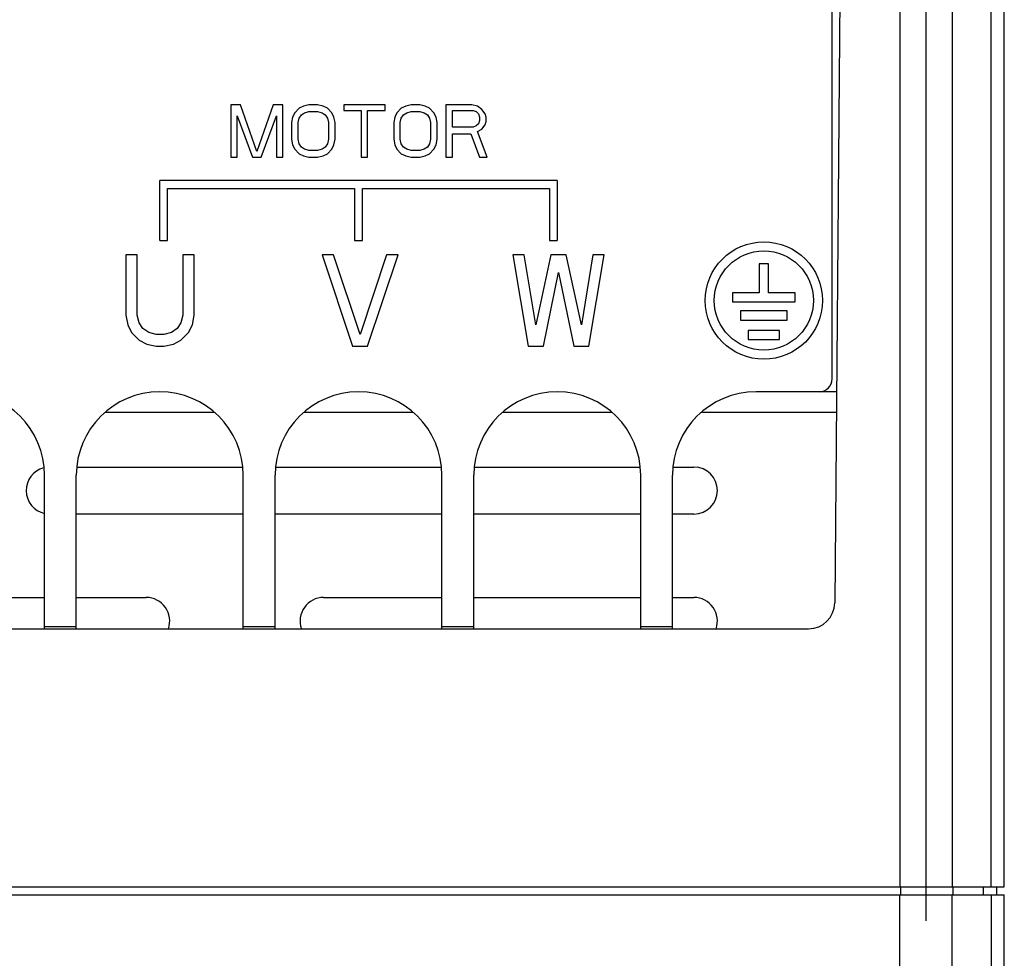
# Model space of a CAD drawing. Header units: millimetres. Extents: x 802 to 9345, y -804 to 1180.
# Tile 86 of 189: x 1781 to 1819, y -31 to 5. Entities that reach past the tile are written whole.
import ezdxf

# ---------------------------------------------------------------- set-up
doc = ezdxf.new("R2010")
doc.units = ezdxf.units.MM
doc.header["$LTSCALE"] = 30.734
doc.layers.get('0').update_dxf_attribs({"linetype": 'CONTINUOUS'})

msp = doc.modelspace()

# ---------------------------------------------------------------- linework, layer by layer
at = {"linetype": 'Continuous'}
for p, q in [((1816.209, -29.814), (1816.209, 31.052)), ((1819.209, -28.514), (1819.209, 29.552)), ((1815.209, 11.386), (1815.209, -28.514)), ((1817.209, 11.386), (1817.209, -28.514)), ((1818.709, -28.514), (1818.709, 11.386)), ((1812.954, 10.89), (1812.705, -17.623)), ((1812.609, -9.028), (1812.609, 5.923)), ((1789.549, 1.472), (1789.549, -0.528)), ((1789.924, 1.472), (1789.549, 1.472)), ((1790.549, -0.315), (1789.924, 1.472)), ((1791.174, 1.472), (1790.549, -0.315)), ((1791.549, 1.472), (1791.174, 1.472)), ((1791.549, -0.528), (1791.549, 1.472)), ((1792.007, 1.174), (1791.924, 1.004)), ((1792.174, 1.345), (1792.007, 1.174)), ((1792.34, 1.43), (1792.174, 1.345)), ((1792.257, 1.089), (1792.382, 1.174)), ((1792.549, 1.472), (1792.34, 1.43)), ((1792.382, 1.174), (1792.549, 1.217)), ((1792.882, 1.472), (1792.549, 1.472)), ((1792.549, 1.217), (1792.882, 1.217)), ((1793.09, 1.43), (1792.882, 1.472)), ((1792.882, 1.217), (1793.049, 1.174)), ((1793.049, 1.174), (1793.174, 1.089)), ((1793.257, 1.345), (1793.09, 1.43)), ((1793.424, 1.174), (1793.257, 1.345)), ((1793.507, 1.004), (1793.424, 1.174)), ((1793.882, 1.472), (1793.882, 1.26)), ((1795.465, 1.472), (1793.882, 1.472)), ((1793.882, 1.26), (1794.549, 1.26)), ((1794.549, 1.26), (1794.549, -0.528)), ((1794.799, -0.528), (1794.799, 1.26)), ((1794.799, 1.26), (1795.465, 1.26)), ((1795.465, 1.26), (1795.465, 1.472)), ((1795.924, 1.174), (1795.84, 1.004)), ((1796.09, 1.345), (1795.924, 1.174)), ((1796.257, 1.43), (1796.09, 1.345)), ((1796.174, 1.089), (1796.299, 1.174)), ((1796.465, 1.472), (1796.257, 1.43)), ((1796.299, 1.174), (1796.465, 1.217)), ((1796.799, 1.472), (1796.465, 1.472)), ((1796.465, 1.217), (1796.799, 1.217)), ((1797.007, 1.43), (1796.799, 1.472)), ((1796.799, 1.217), (1796.965, 1.174)), ((1796.965, 1.174), (1797.09, 1.089)), ((1797.174, 1.345), (1797.007, 1.43)), ((1797.34, 1.174), (1797.174, 1.345)), ((1797.424, 1.004), (1797.34, 1.174)), ((1797.799, 1.472), (1797.799, -0.528)), ((1798.799, 1.472), (1797.799, 1.472)), ((1798.049, 0.621), (1798.049, 1.26)), ((1798.049, 1.26), (1798.84, 1.26)), ((1799.007, 1.43), (1798.799, 1.472)), ((1798.84, 1.26), (1798.965, 1.217)), ((1798.965, 1.217), (1799.049, 1.132)), ((1799.174, 1.302), (1799.007, 1.43)), ((1799.299, 1.132), (1799.174, 1.302)), ((1789.799, -0.528), (1789.799, 1.047)), ((1789.799, 1.047), (1790.382, -0.528)), ((1790.715, -0.528), (1791.299, 1.047)), ((1791.299, 1.047), (1791.299, -0.528)), ((1791.924, 1.004), (1791.882, 0.791)), ((1791.882, 0.791), (1791.882, 0.153)), ((1792.132, 0.791), (1792.174, 0.962)), ((1792.132, 0.153), (1792.132, 0.791)), ((1792.174, 0.962), (1792.257, 1.089)), ((1793.174, 1.089), (1793.257, 0.962)), ((1793.257, 0.962), (1793.299, 0.791)), ((1793.299, 0.791), (1793.299, 0.153)), ((1793.549, 0.791), (1793.507, 1.004)), ((1793.549, 0.153), (1793.549, 0.791)), ((1795.84, 1.004), (1795.799, 0.791)), ((1795.799, 0.791), (1795.799, 0.153)), ((1796.049, 0.791), (1796.09, 0.962)), ((1796.049, 0.153), (1796.049, 0.791)), ((1796.09, 0.962), (1796.174, 1.089)), ((1797.09, 1.089), (1797.174, 0.962)), ((1797.174, 0.962), (1797.215, 0.791)), ((1797.215, 0.791), (1797.215, 0.153)), ((1797.465, 0.791), (1797.424, 1.004)), ((1797.465, 0.153), (1797.465, 0.791)), ((1799.049, 1.132), (1799.09, 1.004)), ((1799.09, 0.877), (1799.049, 0.749)), ((1799.09, 1.004), (1799.09, 0.877)), ((1799.34, 1.004), (1799.299, 1.132)), ((1799.299, 0.706), (1799.34, 0.834)), ((1799.34, 0.834), (1799.34, 1.004)), ((1798.84, 0.621), (1798.049, 0.621)), ((1798.965, 0.664), (1798.84, 0.621)), ((1799.049, 0.749), (1798.965, 0.664)), ((1799.007, 0.451), (1799.174, 0.536)), ((1799.382, -0.528), (1799.007, 0.451)), ((1799.174, 0.536), (1799.299, 0.706)), ((1791.882, 0.153), (1791.924, -0.06)), ((1792.174, -0.017), (1792.132, 0.153)), ((1793.299, 0.153), (1793.257, -0.017)), ((1793.507, -0.06), (1793.549, 0.153)), ((1795.799, 0.153), (1795.84, -0.06)), ((1796.09, -0.017), (1796.049, 0.153)), ((1797.215, 0.153), (1797.174, -0.017)), ((1797.424, -0.06), (1797.465, 0.153)), ((1798.049, -0.528), (1798.049, 0.366)), ((1798.049, 0.366), (1798.757, 0.366)), ((1798.757, 0.366), (1799.09, -0.528)), ((1791.924, -0.06), (1792.007, -0.23)), ((1792.007, -0.23), (1792.174, -0.4)), ((1792.257, -0.145), (1792.174, -0.017)), ((1792.382, -0.23), (1792.257, -0.145)), ((1792.549, -0.272), (1792.382, -0.23)), ((1792.882, -0.272), (1792.549, -0.272)), ((1793.049, -0.23), (1792.882, -0.272)), ((1793.174, -0.145), (1793.049, -0.23)), ((1793.257, -0.017), (1793.174, -0.145)), ((1793.257, -0.4), (1793.424, -0.23)), ((1793.424, -0.23), (1793.507, -0.06)), ((1795.84, -0.06), (1795.924, -0.23)), ((1795.924, -0.23), (1796.09, -0.4)), ((1796.174, -0.145), (1796.09, -0.017)), ((1796.299, -0.23), (1796.174, -0.145)), ((1796.465, -0.272), (1796.299, -0.23)), ((1796.799, -0.272), (1796.465, -0.272)), ((1796.965, -0.23), (1796.799, -0.272)), ((1797.09, -0.145), (1796.965, -0.23)), ((1797.174, -0.017), (1797.09, -0.145)), ((1797.174, -0.4), (1797.34, -0.23)), ((1797.34, -0.23), (1797.424, -0.06)), ((1789.549, -0.528), (1789.799, -0.528)), ((1790.382, -0.528), (1790.715, -0.528)), ((1791.299, -0.528), (1791.549, -0.528)), ((1792.174, -0.4), (1792.34, -0.485)), ((1792.34, -0.485), (1792.549, -0.528)), ((1792.549, -0.528), (1792.882, -0.528)), ((1792.882, -0.528), (1793.09, -0.485)), ((1793.09, -0.485), (1793.257, -0.4)), ((1794.549, -0.528), (1794.799, -0.528)), ((1796.09, -0.4), (1796.257, -0.485)), ((1796.257, -0.485), (1796.465, -0.528)), ((1796.465, -0.528), (1796.799, -0.528)), ((1796.799, -0.528), (1797.007, -0.485)), ((1797.007, -0.485), (1797.174, -0.4)), ((1797.799, -0.528), (1798.049, -0.528)), ((1799.09, -0.528), (1799.382, -0.528)), ((1786.829, -3.728), (1786.829, -1.428)), ((1802.069, -1.428), (1786.829, -1.428)), ((1802.069, -1.428), (1802.069, -3.728)), ((1787.129, -3.728), (1787.129, -1.728)), ((1787.129, -1.728), (1794.299, -1.728)), ((1794.299, -1.728), (1794.299, -3.728)), ((1794.599, -3.728), (1794.599, -1.728)), ((1794.599, -1.728), (1801.769, -1.728)), ((1801.769, -1.728), (1801.769, -3.728)), ((1786.829, -3.728), (1787.129, -3.728)), ((1794.299, -3.728), (1794.599, -3.728)), ((1801.769, -3.728), (1802.069, -3.728)), ((1785.529, -4.278), (1785.529, -6.586)), ((1785.966, -4.278), (1785.529, -4.278)), ((1785.966, -6.586), (1785.966, -4.278)), ((1787.716, -4.278), (1787.716, -6.586)), ((1788.154, -4.278), (1787.716, -4.278)), ((1788.154, -6.586), (1788.154, -4.278)), ((1793.049, -4.278), (1794.215, -7.778)), ((1793.486, -4.278), (1793.049, -4.278)), ((1794.507, -7.331), (1793.486, -4.278)), ((1795.528, -4.278), (1794.507, -7.331)), ((1794.799, -7.778), (1795.965, -4.278)), ((1795.965, -4.278), (1795.528, -4.278)), ((1800.369, -4.278), (1800.952, -7.778)), ((1800.806, -4.278), (1800.369, -4.278)), ((1801.244, -6.959), (1800.806, -4.278)), ((1801.827, -4.278), (1801.244, -6.959)), ((1802.41, -4.278), (1801.827, -4.278)), ((1802.994, -6.959), (1802.41, -4.278)), ((1803.431, -4.278), (1802.994, -6.959)), ((1803.285, -7.778), (1803.869, -4.278)), ((1803.869, -4.278), (1803.431, -4.278)), ((1809.814, -4.628), (1809.814, -5.728)), ((1810.164, -4.628), (1809.814, -4.628)), ((1810.164, -5.728), (1810.164, -4.628)), ((1801.535, -7.778), (1802.119, -4.948)), ((1802.119, -4.948), (1802.702, -7.778)), ((1809.814, -5.728), (1808.789, -5.728)), ((1808.789, -5.728), (1808.789, -6.078)), ((1811.189, -5.728), (1810.164, -5.728)), ((1811.189, -6.078), (1811.189, -5.728)), ((1808.789, -6.078), (1811.189, -6.078)), ((1785.529, -6.586), (1785.601, -6.959)), ((1786.039, -6.884), (1785.966, -6.586)), ((1787.716, -6.586), (1787.643, -6.884)), ((1788.081, -6.959), (1788.154, -6.586)), ((1810.889, -6.428), (1809.089, -6.428)), ((1809.089, -6.428), (1809.089, -6.778)), ((1809.089, -6.778), (1810.889, -6.778)), ((1810.889, -6.778), (1810.889, -6.428)), ((1785.601, -6.959), (1785.747, -7.256)), ((1786.185, -7.107), (1786.039, -6.884)), ((1786.404, -7.256), (1786.185, -7.107)), ((1787.497, -7.107), (1787.279, -7.256)), ((1787.643, -6.884), (1787.497, -7.107)), ((1787.935, -7.256), (1788.081, -6.959)), ((1785.747, -7.256), (1786.039, -7.554)), ((1786.695, -7.331), (1786.404, -7.256)), ((1786.987, -7.331), (1786.695, -7.331)), ((1787.279, -7.256), (1786.987, -7.331)), ((1787.643, -7.554), (1787.935, -7.256)), ((1810.589, -7.178), (1809.389, -7.178)), ((1809.389, -7.178), (1809.389, -7.528)), ((1809.389, -7.528), (1810.589, -7.528)), ((1810.589, -7.528), (1810.589, -7.178)), ((1786.039, -7.554), (1786.331, -7.703)), ((1786.331, -7.703), (1786.695, -7.778)), ((1786.695, -7.778), (1786.987, -7.778)), ((1786.987, -7.778), (1787.351, -7.703)), ((1787.351, -7.703), (1787.643, -7.554)), ((1794.215, -7.778), (1794.799, -7.778)), ((1800.952, -7.778), (1801.535, -7.778)), ((1802.702, -7.778), (1803.285, -7.778)), ((1812.776, -9.528), (1809.689, -9.528)), ((1784.745, -10.314), (1788.912, -10.314)), ((1792.365, -10.314), (1796.532, -10.314)), ((1799.985, -10.314), (1804.152, -10.314)), ((1807.605, -10.314), (1812.769, -10.314)), ((1783.664, -12.414), (1789.993, -12.414)), ((1791.284, -12.414), (1797.613, -12.414)), ((1798.904, -12.414), (1805.233, -12.414)), ((1806.524, -12.414), (1807.309, -12.414)), ((1782.409, -18.614), (1782.409, -12.728)), ((1783.629, -18.614), (1783.629, -12.728)), ((1790.029, -18.614), (1790.029, -12.728)), ((1791.249, -18.614), (1791.249, -12.728)), ((1797.649, -18.614), (1797.649, -12.728)), ((1798.869, -18.614), (1798.869, -12.728)), ((1805.269, -18.614), (1805.269, -12.728)), ((1806.489, -18.614), (1806.489, -12.728)), ((1790.029, -14.214), (1783.629, -14.214)), ((1797.649, -14.214), (1791.249, -14.214)), ((1805.269, -14.214), (1798.869, -14.214)), ((1807.309, -14.214), (1806.489, -14.214)), ((1776.009, -17.414), (1782.409, -17.414)), ((1783.629, -17.414), (1786.309, -17.414)), ((1793.109, -17.414), (1797.649, -17.414)), ((1798.869, -17.414), (1805.269, -17.414)), ((1806.489, -17.414), (1807.309, -17.414)), ((1746.712, -18.614), (1811.705, -18.614)), ((1782.409, -18.528), (1783.629, -18.528)), ((1790.029, -18.528), (1791.249, -18.528)), ((1797.649, -18.528), (1798.869, -18.528)), ((1805.269, -18.528), (1806.489, -18.528)), ((1739.209, -28.514), (1819.209, -28.514)), ((1815.245, -28.814), (1815.245, -28.514)), ((1817.245, -28.814), (1817.245, -28.514)), ((1818.409, -28.814), (1818.409, -28.514)), ((1818.909, -28.514), (1818.909, -28.814)), ((1739.209, -28.814), (1819.209, -28.814)), ((1815.209, -33.114), (1815.209, -28.814)), ((1817.209, -94.514), (1817.209, -28.814)), ((1818.709, -28.814), (1818.709, -94.814)), ((1819.209, -102.814), (1819.209, -28.814))]:
    msp.add_line(p, q, dxfattribs=at)
for radius in [2.25, 1.9]:
    msp.add_circle((1809.989, -6.028), radius, dxfattribs=at)
for centre, radius, start, end in [((1812.109, -9.028), 0.5, 270, 0), ((1779.209, -12.728), 3.2, 0, 180), ((1786.829, -12.728), 3.2, 0, 180), ((1794.449, -12.728), 3.2, 0, 180), ((1802.069, -12.728), 3.2, 0, 180), ((1809.689, -12.728), 3.2, 90, 180), ((1782.609, -13.314), 0.9, 104.939, 257.1324), ((1807.309, -13.314), 0.9, 270, 90), ((1786.309, -18.314), 0.9, 340.5266, 90), ((1793.109, -18.314), 0.9, 90, 199.4734), ((1807.309, -18.314), 0.9, 340.5266, 90), ((1811.705, -17.614), 1, 270, 359.5)]:
    msp.add_arc(centre, radius, start, end, dxfattribs=at)

doc.saveas('drawing.dxf')
